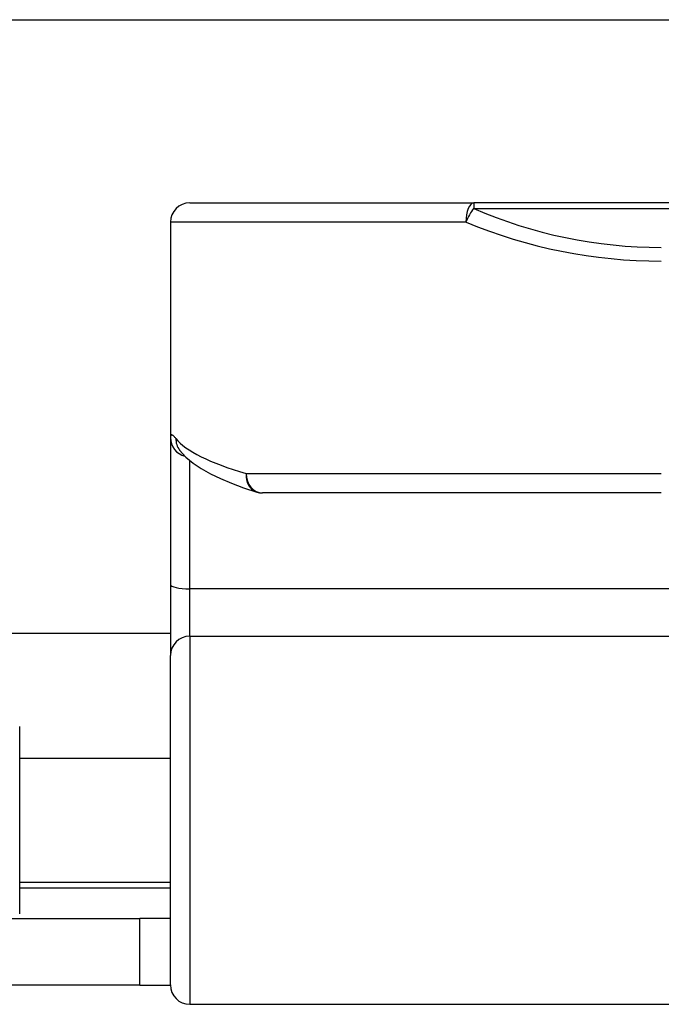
# Model space of a CAD drawing. Header units: inches. Extents: x 11 to 342, y 26 to 169.
# Tile 5 of 77: x 13.367 to 14.02, y 87.524 to 88.527. Entities that reach past the tile are written whole.
import ezdxf

# ---------------------------------------------------------------- set-up
doc = ezdxf.new("R2010")
doc.units = ezdxf.units.IN
doc.header["$MEASUREMENT"] = 0
doc.layers.add('Visible Edges(ANSI)', color=7, linetype='Continuous', lineweight=25)
doc.layers.add('Visible Tangent Edges(ANSI)', color=7, linetype='Continuous', lineweight=25)

msp = doc.modelspace()

# ---------------------------------------------------------------- linework, layer by layer
at = {"layer": 'Visible Edges(ANSI)'}
for p, q in [((11.4539, 88.5269), (81.3899, 88.5269)), ((13.5401, 88.3404), (13.8293, 88.3404)), ((15.7115, 88.3404), (13.8293, 88.3404)), ((13.5204, 88.3207), (13.5204, 88.1013)), ((13.5204, 88.1013), (13.5204, 87.9518)), ((13.5295, 88.089), (13.5298, 88.0886)), ((14.0204, 88.0451), (13.6141, 88.0451)), ((13.5204, 87.9518), (13.5204, 87.8795)), ((13.5204, 87.9019), (11.4539, 87.9019)), ((13.5204, 87.5441), (13.5204, 87.8795)), ((13.3669, 87.6164), (13.3669, 87.8074)), ((13.3669, 87.7749), (13.5204, 87.7749)), ((13.3669, 87.6489), (13.5204, 87.6489)), ((13.1774, 87.6119), (13.4894, 87.6119)), ((13.5204, 87.6119), (13.4894, 87.6119)), ((13.4894, 87.5439), (13.4894, 87.6119)), ((13.4894, 87.5439), (13.1774, 87.5439)), ((13.4894, 87.5439), (13.5204, 87.5439)), ((13.5401, 87.5244), (14.1247, 87.5244))]:
    msp.add_line(p, q, dxfattribs=at)
at = {"layer": 'Visible Edges(ANSI)', "flags": 128}
msp.add_lwpolyline([(13.5298, 88.0886), (13.5361, 88.0816), (13.5435, 88.0754), (13.5518, 88.0698), (13.5611, 88.0646), (13.5714, 88.0596), (13.5827, 88.0549), (13.595, 88.0503), (13.6084, 88.046)], dxfattribs=at)
at = {"layer": 'Visible Edges(ANSI)'}
for centre, start, end in [((13.5401, 88.3207), 90, 180), ((13.6141, 88.0648), 252.9585, 270), ((13.5401, 87.5441), 180, 270)]:
    msp.add_arc(centre, 0.0197, start, end, dxfattribs=at)
at = {"layer": 'Visible Tangent Edges(ANSI)'}
for p, q in [((13.8293, 88.3404), (13.8293, 88.3346)), ((13.8293, 88.3346), (15.7115, 88.3346)), ((13.8215, 88.3207), (13.5204, 88.3207)), ((13.5401, 87.9473), (13.5401, 88.0781)), ((13.5975, 88.0648), (14.0204, 88.0648)), ((14.1247, 87.9473), (13.5401, 87.9473)), ((13.5401, 87.8991), (13.5401, 87.9473)), ((13.5401, 87.8991), (13.5401, 87.5244)), ((13.5401, 87.8991), (14.1247, 87.8991)), ((13.3669, 87.6429), (13.5204, 87.6429))]:
    msp.add_line(p, q, dxfattribs=at)
at = {"layer": 'Visible Tangent Edges(ANSI)', "flags": 128}
msp.add_lwpolyline([(13.5259, 88.1006), (13.5255, 88.1011), (13.525, 88.1016), (13.5246, 88.1021), (13.5242, 88.1025), (13.5239, 88.1029), (13.5235, 88.1032), (13.5232, 88.1035), (13.5229, 88.1037), (13.5226, 88.1039), (13.5223, 88.104), (13.522, 88.1041), (13.5218, 88.1042), (13.5216, 88.1042), (13.5214, 88.1041), (13.5212, 88.1041), (13.521, 88.1039), (13.5209, 88.1038), (13.5208, 88.1035), (13.5207, 88.1033), (13.5206, 88.103), (13.5205, 88.1026), (13.5205, 88.1022), (13.5204, 88.1018), (13.5204, 88.1013)], dxfattribs=at)
at = {"layer": 'Visible Tangent Edges(ANSI)'}
msp.add_arc((14.0204, 88.7753), 0.4803, 246.5561, 270, dxfattribs=at)
for centre, major_axis, ratio, start_param, end_param in [((13.8293, 88.3207), (0, 0.0197), 0.39785, 0, 1.570796), ((13.8293, 88.3207), (0.0078, 0.0181), 0.369668, 0.864875, 1.72975), ((14.0204, 88.7614), (0.5, 0), 0.96063, 4.303216, 4.712389), ((13.5401, 88.1013), (-0.0197, 0), 0.985236, 0, 1.320384), ((13.5454, 88.1006), (-0.0156, -0.012), 0.971402, 5.610492, 6.283185), ((14.0204, 88.1143), (-0.5, 0), 0.185699, 0.148494, 0.562654), ((13.6141, 88.0648), (-0.0058, -0.0188), 0.834757, 4.962887, 6.283185), ((13.6141, 88.0648), (0, -0.0197), 0.845842, 4.712389, 6.283185), ((13.5401, 87.9518), (-0.0197, 0), 0.225879, 0, 1.570796), ((13.5401, 87.8795), (-0.0197, 0), 0.998608, 4.712389, 6.283185)]:
    msp.add_ellipse(centre, major_axis=major_axis, ratio=ratio, start_param=start_param, end_param=end_param, dxfattribs=at)

doc.saveas('drawing.dxf')
